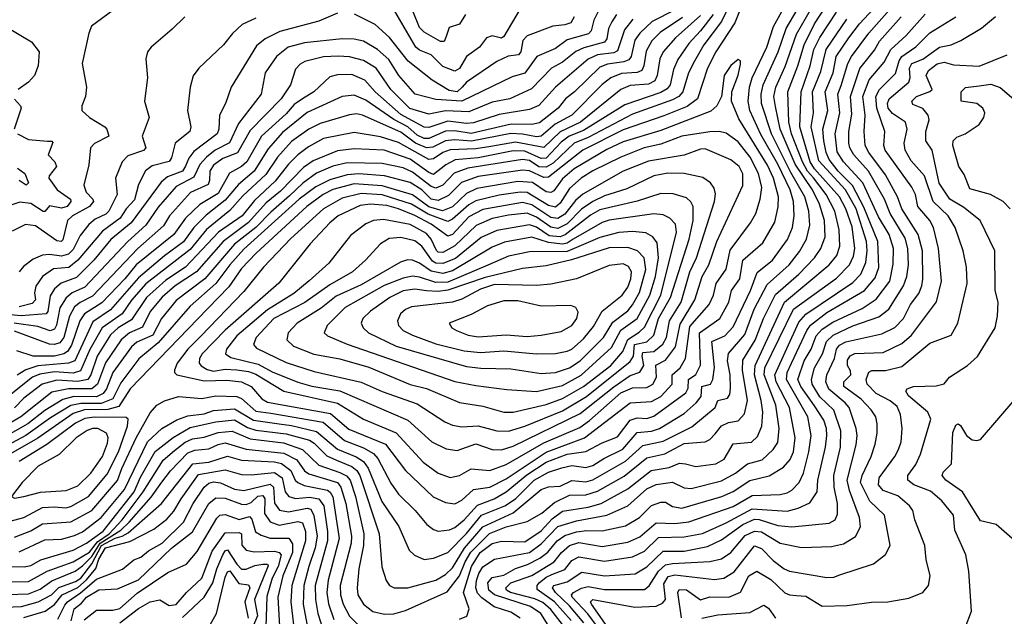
# Model space of a CAD drawing. Extents: x 1443846 to 1577407, y 839182 to 927291.
# Tile 164 of 256: x 1473417 to 1477622, y 893843 to 896393. Entities that reach past the tile are written whole.
import ezdxf

# ---------------------------------------------------------------- set-up
doc = ezdxf.new("R2010")
doc.units = 0

msp = doc.modelspace()

# ---------------------------------------------------------------- linework, layer by layer
at = {"layer": '0CON20XD'}
for points in [[(1476597, 896693), (1476471.1, 896378.9), (1476390.8, 896255), (1476355.2, 896185), (1476311.7, 896055), (1476268.2, 896021.8), (1476168.2, 895981.8), (1475995, 895921.8), (1475821.8, 895835), (1475675, 895720.2), (1475655, 895718.3), (1475595, 895746.5), (1475565, 895750.3), (1475375, 895722.4), (1475303.7, 895696.3), (1475248.8, 895641.2), (1475205, 895619.8), (1475175, 895626.2), (1475135, 895664.9), (1475085, 895696.9), (1474975.1, 895725.1), (1474865, 895733.8), (1474815, 895730.4), (1474741.2, 895708.8), (1474681.7, 895678.3), (1474611.1, 895625), (1474375, 895411.5), (1474314.8, 895345.2), (1474254.9, 895265.1), (1474145, 895168.4), (1474009.1, 895010.9), (1473926.2, 894943.8), (1473849, 894841), (1473815, 894772.2), (1473765, 894751.8), (1473677.8, 894752.2), (1473635, 894743.3), (1473549, 894691), (1473442.8, 894615), (1473345, 894562.3)], [(1475772.9, 893825), (1475701.1, 893905), (1475627.7, 893957.7), (1475627.5, 893975), (1475635.4, 893985), (1475665, 894010), (1475689.2, 894020.8), (1475745, 894042.8), (1475775, 894080.7), (1475805, 894096.7), (1475915, 894078.1), (1476035, 894096.6), (1476085, 894120.4), (1476145, 894178.8), (1476255, 894182), (1476332.8, 894197.2), (1476435, 894242.2), (1476545, 894302.2), (1476695, 894291.9), (1476742.2, 894305), (1476791.7, 894328.3), (1476823, 894375), (1476826.5, 894425), (1476858.4, 894565), (1476863.9, 894615), (1476863.6, 894645), (1476851.4, 894681.4), (1476812.4, 894742.4), (1476753.4, 894825), (1476741.2, 894855), (1476767.9, 894935), (1476797.1, 894985), (1476818.9, 895041.1), (1476845, 895069.7), (1476889.5, 895100.5), (1477015, 895158.4), (1477075, 895198.7), (1477133, 895275), (1477148.1, 895348.1), (1477149.4, 895415), (1477130.3, 895475), (1477085, 895550.5), (1477018.3, 895695), (1476935, 895784.8), (1476907.9, 895827.9), (1476899.6, 895905), (1476919.9, 895995), (1476911.4, 896075), (1476925, 896111.9), (1476953.6, 896205), (1476969.8, 896235), (1477043.7, 896335), (1477298.9, 896625)], [(1476471.7, 896505), (1476414.9, 896385.1), (1476339.7, 896285), (1476299.3, 896215), (1476274.1, 896165), (1476249.5, 896085), (1476232, 896065), (1476205, 896049.9), (1476035, 895989.2), (1475845, 895889.8), (1475785, 895864.4), (1475695, 895779.5), (1475665, 895762.4), (1475635, 895764.6), (1475595, 895791.3), (1475564.7, 895795.3), (1475331.7, 895758.3), (1475272.8, 895737.2), (1475224.3, 895685.7), (1475195, 895673.4), (1475175, 895680), (1475095, 895741.8), (1475055, 895759.5), (1474965, 895777.8), (1474815, 895781), (1474755, 895766.3), (1474685, 895736.6), (1474625.9, 895694.1), (1474569.5, 895640.5), (1474489.2, 895570.8), (1474425, 895504.9), (1474335, 895433.4), (1474208, 895285), (1474085, 895192.3), (1474023.4, 895115), (1473985, 895044.6), (1473917.4, 895015), (1473894.8, 894995), (1473815.3, 894884.7), (1473788.4, 894815), (1473774.1, 894795), (1473745, 894780.7), (1473647.9, 894782.1), (1473600.9, 894769.1), (1473525, 894722.1), (1473452.2, 894665), (1473346.2, 894606.2)], [(1475555, 896439.6), (1475485, 896320.4), (1475475, 896314.3), (1475435, 896324.1), (1475411.1, 896315), (1475381.5, 896275), (1475325, 896236.1), (1475295, 896184.8), (1475275, 896173.5), (1475225, 896193), (1475175, 896243.1), (1475125, 896262), (1475108.8, 896275), (1474979.6, 896499.6)], [(1475075, 893963.8), (1475195, 893997.7), (1475235, 894020.8), (1475265, 894050), (1475316.5, 894133.5), (1475395, 894225.1), (1475524.1, 894285), (1475645, 894384.1), (1475675, 894396.3), (1475725, 894398.8), (1475775, 894423.7), (1475835, 894417.6), (1475865, 894426), (1476005, 894505.7), (1476077.9, 894572.1), (1476165, 894591.7), (1476287.2, 894652.8), (1476387.2, 894735), (1476398.9, 894765), (1476440.4, 894775), (1476449.6, 894790.4), (1476452.9, 894817.1), (1476451.8, 894875), (1476440.5, 894935), (1476444.4, 894965.6), (1476513.5, 895046.5), (1476554.6, 895155), (1476609.1, 895260.9), (1476704, 895345), (1476748.1, 895401.9), (1476778, 895455), (1476791.6, 895515), (1476787.6, 895575), (1476770.5, 895635), (1476710.2, 895740.2), (1476627.5, 895905), (1476584.9, 896035), (1476584.1, 896075), (1476592.6, 896115), (1476655.9, 896255), (1476691.3, 896355), (1476785, 896515.7)], [(1475744.9, 893795), (1475685, 893871.9), (1475651.6, 893901.6), (1475617.5, 893917.5), (1475513.7, 893945), (1475496.8, 893955), (1475493.7, 893965), (1475515, 893985.1), (1475605, 894017), (1475699.5, 894075), (1475731.3, 894115), (1475764.8, 894145), (1475805, 894157.7), (1475905, 894141.3), (1476015, 894160), (1476065, 894182.8), (1476135, 894242.4), (1476215, 894239.4), (1476275, 894246.2), (1476465, 894311.7), (1476545, 894359), (1476665, 894363.1), (1476695, 894369.8), (1476715, 894381.8), (1476745.7, 894415), (1476764.9, 894455.1), (1476788, 894545), (1476796.8, 894615), (1476782.8, 894695), (1476692, 894855), (1476694.6, 894885), (1476713.6, 894925), (1476778.9, 895065), (1476795, 895087.2), (1476865, 895141.4), (1477025.3, 895234.7), (1477070.9, 895289.1), (1477086.5, 895333.5), (1477082.7, 895445), (1477022, 895592), (1476974.2, 895684.2), (1476912.7, 895745), (1476874.4, 895795), (1476860.9, 895825), (1476851.8, 895875), (1476847.4, 895925), (1476869.1, 896005), (1476857.6, 896085), (1476891.6, 896165), (1476904.5, 896235), (1476958.6, 896315), (1477003.3, 896375), (1477141.8, 896525)], [(1474975, 893851.7), (1475015, 893853.8), (1475065, 893867.3), (1475243.1, 893946.9), (1475294.8, 894015.2), (1475319, 894075), (1475343.6, 894116.4), (1475423.3, 894196.7), (1475495, 894225.1), (1475585, 894248.4), (1475646.5, 894283.5), (1475700.6, 894329.4), (1475765, 894360.3), (1475835, 894362.3), (1475885, 894377.1), (1475999, 894441), (1476095, 894520), (1476172.9, 894537.1), (1476255, 894581.2), (1476345, 894588.1), (1476365, 894598), (1476387.4, 894622.6), (1476415, 894656.6), (1476445, 894670.9), (1476485, 894678.1), (1476512.6, 894707.4), (1476526.1, 894765), (1476504.6, 894895), (1476505, 894936.9), (1476557.7, 895022.3), (1476594, 895115), (1476645, 895217.6), (1476745.1, 895304.9), (1476812.2, 895375), (1476838.5, 895415), (1476857.1, 895465), (1476855.1, 895535), (1476832.4, 895605), (1476803.3, 895665), (1476728.8, 895775), (1476664.9, 895925), (1476645, 896021.5), (1476638.6, 896065), (1476646.2, 896105), (1476686.6, 896193.4), (1476735, 896330.3), (1476820, 896480)], [(1475321.2, 896415), (1475295, 896373.3), (1475251.1, 896358.9), (1475238.9, 896321.1), (1475230.2, 896299.8), (1475215, 896299.1), (1475145, 896339.8), (1475125, 896360), (1475071.1, 896495)], [(1474775, 896421.2), (1474695, 896387.2), (1474528, 896342), (1474465, 896310.5), (1474429.1, 896280.9), (1474320, 896105), (1474296.7, 896035), (1474270, 895985), (1474267.1, 895925), (1474260.2, 895905), (1474160.5, 895829.5), (1474139.3, 895800.7), (1474125, 895766.5), (1474112.5, 895745), (1474048.9, 895721.1), (1474021.6, 895698.4), (1473892.7, 895525), (1473807, 895453), (1473733.8, 895365), (1473659.2, 895290.8), (1473593.7, 895266.3), (1473565, 895242.5), (1473546.9, 895213.1), (1473537.3, 895145), (1473530.8, 895135), (1473423.6, 895126.4), (1473315, 895137.6)], [(1473815, 896432.5), (1473724.2, 896365), (1473711.9, 896335), (1473684.5, 896205), (1473702.5, 896105), (1473697.5, 896065), (1473682.5, 896025), (1473682.9, 896005), (1473715.6, 895975), (1473780.6, 895935), (1473789.4, 895925), (1473798.1, 895895), (1473736.9, 895863.1), (1473719.5, 895845), (1473712.8, 895772.8), (1473690.3, 895685), (1473700.3, 895655), (1473730, 895625), (1473731.8, 895615), (1473714.7, 895595), (1473643.1, 895555), (1473620.8, 895535), (1473601.7, 895451.7), (1473594.8, 895445.2), (1473575, 895447.5), (1473485, 895512.3), (1473442.3, 895517.7), (1473385, 895488.2)], [(1475899, 896451), (1475869, 896391), (1475857.5, 896345), (1475846.9, 896333.1), (1475755, 896307), (1475705, 896269.6), (1475625.4, 896235), (1475575.1, 896164.9), (1475520.9, 896149.1), (1475305, 896044.9), (1475195, 896051.4), (1475105.5, 896075), (1475037, 896155), (1474993.2, 896223.2), (1474945.8, 896265.8), (1474885, 896300.6), (1474845, 896309.6), (1474795, 896310.6), (1474633.5, 896293.5), (1474564.3, 896275.7), (1474513.4, 896235), (1474465.8, 896165), (1474449.1, 896075), (1474351.4, 895948.6), (1474313.8, 895866.2), (1474251.9, 895835), (1474215, 895804.5), (1474186.2, 895773.8), (1474160.8, 895719.2), (1474085, 895679.2), (1474008, 895592), (1473955.1, 895514.9), (1473879.6, 895445), (1473695, 895250), (1473641.4, 895225), (1473615, 895204.4), (1473588.9, 895161.1), (1473573.6, 895086.4), (1473565, 895070.5), (1473547.4, 895062.6), (1473495, 895081.6), (1473393.9, 895096.1)], [(1476216.6, 896435), (1476118.2, 896385), (1476065, 896335.7), (1476043.9, 896305), (1476028, 896235), (1476019.3, 896220.7), (1475997.9, 896212.1), (1475926.9, 896203.1), (1475895, 896190.4), (1475787.1, 896085), (1475748.8, 896055), (1475716.2, 896015), (1475637.4, 895952.6), (1475605, 895945.2), (1475516.6, 895946.6), (1475345, 895907), (1475275, 895917.1), (1475235, 895915.9), (1475165, 895884.9), (1475145, 895884.7), (1475115, 895898.8), (1475074.5, 895934.5), (1475015.7, 895965.7), (1474895, 896048.8), (1474845, 896069.6), (1474795, 896065.2), (1474645, 895996.7), (1474538.8, 895911.2), (1474478.8, 895841.2), (1474418.3, 895745), (1474351.7, 895688.3), (1474295, 895622), (1474212.8, 895557.2), (1474161, 895505), (1474116.2, 895443.8), (1474035, 895383.9), (1473925, 895289.6), (1473805, 895152.2), (1473728.8, 895101.2), (1473652, 894935), (1473625, 894924.2), (1473495, 894912.9), (1473443.8, 894896.2), (1473406, 894874)], [(1473415, 894117.8), (1473525, 894169.6), (1473595, 894173), (1473651.8, 894188.2), (1473685, 894204.1), (1473765.1, 894264.9), (1473864.9, 894385), (1473962.3, 894587.7), (1474024.6, 894645.4), (1474087.7, 894682.3), (1474135, 894699.6), (1474205, 894707.6), (1474245, 894723), (1474335, 894729.7), (1474415, 894680.4), (1474524.9, 894665.1), (1474578.5, 894658.5), (1474685, 894631.9), (1474775, 894557.2), (1474854.6, 894524.6), (1474885, 894504.2), (1474905.3, 894475.3), (1474963.6, 894333.6), (1475036.1, 894226.1), (1475081.1, 894125), (1475103.3, 894103.3), (1475145, 894086), (1475185, 894091.1), (1475245, 894114.8), (1475325, 894196), (1475389.4, 894275), (1475489.8, 894315), (1475535, 894344.6), (1475615, 894424.3), (1475675, 894459.1), (1475732.1, 894477.9), (1475775, 894486.6), (1475835, 894478.8), (1475865, 894487.2), (1475912.3, 894517.7), (1475993.4, 894556.6), (1476055, 894628.5), (1476115, 894634.4), (1476149.4, 894645), (1476255, 894709.6), (1476306.4, 894755), (1476327.4, 894782.6), (1476329.8, 894825), (1476367.2, 894835), (1476378.1, 894855), (1476384, 894906), (1476373.3, 895016.7), (1476428.6, 895041.4), (1476465, 895080.3), (1476538.8, 895235), (1476567.2, 895312.8), (1476632.4, 895365), (1476696.7, 895453.3), (1476717.8, 895505), (1476724.5, 895555), (1476722.1, 895615), (1476707.6, 895665), (1476655, 895775.2), (1476581.8, 895901.8), (1476534.9, 896004.9), (1476529.1, 896045), (1476534, 896105), (1476545.2, 896145), (1476607.5, 896275), (1476636.2, 896363.8), (1476671.7, 896428.3)], [(1475785.7, 896405), (1475770.3, 896379.7), (1475745, 896370.2), (1475694, 896365), (1475585, 896323.6), (1475565.9, 896304.1), (1475557.2, 896255), (1475547.3, 896242.7), (1475503.2, 896236.8), (1475455, 896214.8), (1475325, 896125.2), (1475307.2, 896105), (1475285, 896084.4), (1475250.8, 896090.8), (1475178.9, 896135), (1475076.1, 896216.1), (1474996.2, 896316.2), (1474935, 896372.9), (1474846.8, 896416.8)], [(1475295, 893830.8), (1475326.2, 893843.8), (1475336.2, 893875), (1475312.8, 893945), (1475346.2, 894055), (1475384.1, 894115), (1475435, 894153.2), (1475475, 894164.4), (1475575, 894161.2), (1475645, 894208.1), (1475691.2, 894258.8), (1475735, 894292.7), (1475845, 894309.3), (1475900, 894325), (1476015, 894386.8), (1476114.5, 894465.5), (1476191.5, 894478.5), (1476235, 894497.7), (1476261.1, 894495), (1476305, 894483.2), (1476390.6, 894495), (1476425.3, 894515), (1476465, 894579.3), (1476542.5, 894587.5), (1476568.4, 894611.6), (1476586.1, 894655), (1476591.7, 894715), (1476584.6, 894765), (1476554.9, 894875), (1476557.7, 894915), (1476683.7, 895185), (1476874.3, 895345), (1476906.4, 895385), (1476920.4, 895425), (1476917.5, 895495), (1476897.9, 895575), (1476861.2, 895645), (1476807, 895717), (1476782.5, 895745), (1476760.4, 895785), (1476713.6, 895905), (1476702.4, 895955), (1476698.4, 896085), (1476740.8, 896195), (1476767.7, 896285), (1476811.8, 896375), (1476857, 896445)], [(1475554.6, 893835), (1475515, 893860.6), (1475443.8, 893883.8), (1475390.9, 893920.9), (1475372.1, 893942.1), (1475365.6, 893965), (1475368.6, 893995), (1475377.4, 894025), (1475395, 894053.5), (1475445, 894087), (1475595, 894115.6), (1475645, 894152.3), (1475715, 894227.2), (1475795, 894250.8), (1475925.4, 894274.6), (1476015.1, 894314.9), (1476095, 894387.1), (1476135, 894405.5), (1476205, 894416.5), (1476255, 894391.4), (1476285, 894388.4), (1476415, 894422.2), (1476474.1, 894455), (1476525, 894494.4), (1476588.3, 894511.7), (1476634.7, 894555), (1476655.2, 894585), (1476661, 894645), (1476646, 894745), (1476596.4, 894875), (1476599.5, 894905), (1476722.5, 895155), (1476905, 895287.5), (1476961, 895345), (1476977.8, 895382.2), (1476984.6, 895415), (1476971.9, 895508.1), (1476945.9, 895585), (1476918, 895635), (1476812.4, 895755), (1476793.3, 895785), (1476749.7, 895935), (1476754.4, 896085), (1476793.3, 896195), (1476808.9, 896265), (1476835, 896316.7), (1476906.2, 896425)], [(1475992, 893655), (1475843.3, 893853.3), (1475777.3, 893925), (1475774.4, 893935), (1475781.9, 893945), (1475816.9, 893963.1), (1475845, 893969.4), (1475915, 893956.9), (1476085, 893957), (1476105, 893973.3), (1476144.8, 894035), (1476175, 894062.2), (1476205, 894068.6), (1476365, 894076.2), (1476415, 894087.7), (1476455, 894114.8), (1476515, 894187.4), (1476555, 894206.8), (1476585, 894203.7), (1476665, 894155.7), (1476756.6, 894136.6), (1476885, 894140.5), (1476935, 894151.8), (1476986.8, 894183.2), (1477007.5, 894225), (1477003.9, 894265), (1476961, 894381), (1476951, 894425), (1476990, 894575), (1476994, 894615), (1476990, 894645), (1476959.3, 894735), (1476943.4, 894755), (1476873.1, 894813.1), (1476859.6, 894845), (1476864.8, 894875), (1476897.6, 894945), (1476906, 894985), (1476918.3, 895001.7), (1476945, 895016), (1477099.8, 895050.2), (1477155, 895076.8), (1477191.4, 895115), (1477221.6, 895175), (1477257.7, 895222.3), (1477270.6, 895255), (1477274, 895284), (1477272.7, 895405), (1477254.1, 895475), (1477185.2, 895585), (1477165.8, 895635.8), (1477115, 895729.5), (1477044.1, 895825), (1477028.8, 895855), (1477024.1, 895915), (1477028.8, 895985), (1477018.2, 896065), (1477045, 896135.3), (1477109.4, 896210.6), (1477137.4, 896265), (1477203, 896325), (1477285, 896416.2)], [(1476378.4, 896415), (1476324.6, 896345.4), (1476275, 896290.5), (1476227.5, 896222.5), (1476209.5, 896180.5), (1476195.8, 896115), (1476182.8, 896097.2), (1476155, 896081.4), (1476001.1, 896028.9), (1475825, 895918.8), (1475764.1, 895895), (1475730.2, 895869.8), (1475665, 895801.1), (1475645, 895800.1), (1475575, 895830.5), (1475525, 895831.8), (1475375, 895802.2), (1475276.5, 895793.5), (1475237.2, 895772.8), (1475185, 895731.2), (1475165, 895739.1), (1475085, 895796.6), (1474974, 895835), (1474845, 895840.8), (1474775, 895832.8), (1474670.8, 895789.2), (1474628.8, 895761.2), (1474530.4, 895659.6), (1474470.4, 895609.6), (1474395, 895525.6), (1474285.5, 895445), (1474171.7, 895315), (1474080.6, 895255), (1474025, 895206.6), (1473974.5, 895145), (1473941.4, 895078.6), (1473885.7, 895054.3), (1473850.4, 895025), (1473783.9, 894926.1), (1473749.3, 894835), (1473724.9, 894814.9), (1473625, 894814.9), (1473555, 894801.3), (1473421.3, 894695), (1473303.8, 894626.2)], [(1476247.3, 896402.7), (1476152.3, 896337.7), (1476117.6, 896302.4), (1476092.1, 896257.9), (1476083.5, 896195), (1476074.9, 896175.1), (1476055, 896167.8), (1475987.4, 896162.6), (1475942.4, 896145), (1475904.7, 896115.3), (1475774.7, 895985.3), (1475703.5, 895946.5), (1475645, 895894.4), (1475625, 895891.9), (1475563.9, 895903.9), (1475515, 895905.9), (1475347, 895873), (1475275, 895879), (1475235, 895875.5), (1475181.4, 895848.6), (1475155, 895844.4), (1475106.9, 895865), (1475045, 895911.5), (1474881.1, 895985), (1474855, 895989.8), (1474825, 895986.2), (1474701, 895949), (1474651.4, 895925), (1474577.3, 895872.7), (1474518.3, 895805), (1474468.2, 895731.8), (1474370.4, 895639.6), (1474315, 895577.7), (1474215, 895496.1), (1474145, 895411.1), (1473956, 895264), (1473895, 895193.8), (1473854.1, 895135), (1473769.7, 895075), (1473716.5, 894983.5), (1473677.4, 894892.6), (1473645, 894881.4), (1473565, 894887.6), (1473502.8, 894877.2), (1473472.2, 894865), (1473345, 894763.3)], [(1475966.1, 896415), (1475945.6, 896384.4), (1475932.5, 896355), (1475925, 896311.5), (1475915, 896297.3), (1475827.1, 896272.9), (1475792.6, 896257.4), (1475735, 896210.6), (1475688.2, 896185), (1475603.3, 896096.7), (1475510.5, 896055), (1475435, 896041), (1475335, 895998.5), (1475235, 896003.8), (1475165, 895989.4), (1475083.3, 896013.3), (1475002.4, 896095), (1474939.3, 896185), (1474885, 896218.3), (1474825, 896234.4), (1474776.6, 896236.6), (1474715, 896234), (1474635, 896214.2), (1474615, 896203.2), (1474595, 896181.1), (1474573.2, 896115), (1474533.9, 896055), (1474401.2, 895918.8), (1474346.6, 895823.4), (1474285, 895798.9), (1474245, 895770.8), (1474229, 895745), (1474228.2, 895705), (1474221.7, 895688.3), (1474146.5, 895653.5), (1474056.2, 895553.8), (1474031.4, 895511.4), (1473921.4, 895415), (1473728.3, 895211.7), (1473675, 895184.3), (1473651.6, 895165), (1473629.5, 895125), (1473606.1, 895035), (1473588, 895012), (1473565, 895003.8), (1473545, 895006.2), (1473395, 895061.8)], [(1476325, 896411.2), (1476218.4, 896315), (1476164.8, 896255), (1476151.4, 896225), (1476139.8, 896155), (1476129.1, 896130.9), (1476102.3, 896117.7), (1476025, 896111.6), (1475985, 896094.8), (1475812, 895955), (1475726, 895914), (1475655, 895846.9), (1475535, 895869), (1475429.7, 895850.3), (1475365, 895840.2), (1475255, 895836.4), (1475225, 895824.9), (1475185, 895798.4), (1475165, 895794.6), (1475035, 895868.3), (1474957.5, 895892.5), (1474845, 895910.7), (1474715, 895884.4), (1474650.6, 895849.4), (1474605.3, 895814.7), (1474564.9, 895775.1), (1474507.5, 895702.5), (1474420, 895620), (1474366.6, 895555), (1474265.7, 895484.3), (1474125.4, 895334.6), (1474041, 895279), (1473959, 895205), (1473895, 895109.7), (1473838.3, 895075), (1473804.9, 895045.1), (1473747.3, 894955), (1473721.4, 894875), (1473708.3, 894855), (1473665, 894846.4), (1473575, 894852.3), (1473513.2, 894835), (1473435.3, 894774.7), (1473395, 894734.2)], [(1476036.5, 896395), (1476000.4, 896349.6), (1475970.8, 896259.2), (1475955, 896251.2), (1475885, 896242.3), (1475845, 896224.1), (1475705.1, 896104.9), (1475634.1, 896025.9), (1475595, 896009.5), (1475465, 895987.4), (1475355, 895951.9), (1475325, 895948.7), (1475245, 895959.6), (1475165, 895932.1), (1475145, 895934.1), (1475045, 895988.1), (1474935.2, 896085), (1474891.6, 896135), (1474835, 896158.5), (1474775, 896157.6), (1474741.7, 896148.3), (1474673.3, 896085), (1474624.6, 896054.6), (1474589.9, 896030.1), (1474555, 895990), (1474450.3, 895895), (1474386.5, 895785), (1474365, 895765.5), (1474313.3, 895736.7), (1474265, 895650.3), (1474186.5, 895603.5), (1474125.5, 895544.5), (1474075.1, 895474.9), (1473915.2, 895344.8), (1473866.6, 895285), (1473767.3, 895182.7), (1473694, 895136), (1473674.1, 895105), (1473637.7, 895002.3), (1473621.7, 894975), (1473605, 894964.4), (1473565.7, 894955), (1473475, 894954.6), (1473405, 894977.3)], [(1474122.9, 896405), (1474068.3, 896351.7), (1473978, 896275), (1473962.5, 896255), (1473955.8, 896225), (1473962.7, 896145), (1473950, 896045), (1473970, 895975), (1473940.3, 895895), (1473956.2, 895845), (1473946.2, 895833.8), (1473879.5, 895810.5), (1473855.3, 895785), (1473826.7, 895715), (1473832.9, 895645), (1473798.3, 895575), (1473785, 895561.2), (1473739.5, 895540.5), (1473712.3, 895517.7), (1473675, 895469.7), (1473645, 895410.7), (1473625, 895390.2), (1473595, 895382.1), (1473545, 895389.7), (1473514, 895386), (1473475, 895368.8), (1473432.6, 895337.4), (1473414.1, 895315)], [(1474425, 896400), (1474367.8, 896372.2), (1474326.4, 896333.6), (1474287.8, 896285), (1474181.5, 896185), (1474157.7, 896152.3), (1474144.6, 896105), (1474133.2, 896005), (1474148.2, 895935), (1474143.8, 895915), (1474080.6, 895865), (1474065, 895801.9), (1474055, 895787.1), (1473982.5, 895767.5), (1473955, 895746.9), (1473925, 895687.8), (1473906.8, 895623.2), (1473871.2, 895585), (1473846.2, 895545), (1473770.9, 895489.1), (1473665.7, 895365), (1473626.6, 895333.4), (1473561.4, 895328.6), (1473514.9, 895295.1), (1473485.5, 895254.5), (1473480.5, 895225), (1473484.4, 895195), (1473470.6, 895179.4), (1473415, 895166)], [(1475706, 893755), (1475642.6, 893855), (1475598.1, 893885), (1475444.5, 893934.5), (1475421.2, 893955), (1475416.8, 893985), (1475435, 894009), (1475485, 894017.8), (1475535, 894046.6), (1475586.4, 894063.6), (1475638.2, 894091.8), (1475673.1, 894116.9), (1475713.2, 894165), (1475745, 894188.4), (1475795, 894204.2), (1475840, 894210), (1475905, 894208.2), (1476005, 894228.8), (1476064.9, 894265.1), (1476115, 894316.2), (1476155, 894330.9), (1476175, 894330.8), (1476205, 894311.4), (1476245, 894305.2), (1476415.6, 894354.4), (1476464.5, 894375.5), (1476535, 894423.8), (1476617.6, 894442.4), (1476679.3, 894480.7), (1476707.2, 894512.8), (1476721.7, 894545), (1476729.2, 894605), (1476704.9, 894735), (1476648.1, 894845), (1476642, 894875), (1476745, 895100), (1476775, 895134.5), (1476975, 895269.4), (1477009.3, 895305), (1477031, 895355), (1477036.4, 895405), (1477033.3, 895445), (1476989.7, 895585), (1476944.2, 895665), (1476829.8, 895789.8), (1476797.2, 895935), (1476807.7, 895995), (1476803.4, 896085), (1476838.1, 896171.9), (1476861.1, 896265), (1476949.7, 896395)], [(1475826.5, 893815), (1475765, 893887.3), (1475705.1, 893945), (1475693, 893965), (1475698.2, 893975), (1475755, 893989.7), (1475818.6, 894031.4), (1475915, 894014.9), (1476045.4, 894024.6), (1476095, 894054.4), (1476165, 894121.6), (1476255, 894120.7), (1476355, 894140.3), (1476415, 894169.1), (1476505, 894234.9), (1476555, 894257.5), (1476575, 894256.7), (1476655, 894230.5), (1476715, 894224.4), (1476875, 894240.6), (1476900, 894255), (1476910.5, 894279.5), (1476909.5, 894325), (1476895.6, 894394.4), (1476893.6, 894445), (1476922.3, 894565), (1476923.6, 894635), (1476893.9, 894723.9), (1476835, 894781.2), (1476801.8, 894835), (1476798.9, 894855), (1476812.3, 894905), (1476845.5, 894964.5), (1476863, 895017), (1476891, 895045), (1476975, 895084.5), (1477086.7, 895123.3), (1477129, 895155), (1477192.4, 895255), (1477206.1, 895295), (1477212.7, 895345), (1477210.9, 895415), (1477198.7, 895458.7), (1477134.5, 895564.5), (1477110.9, 895625), (1477042, 895745), (1476980, 895815), (1476962.2, 895845), (1476958, 895865), (1476957.8, 895915), (1476971.1, 895988.9), (1476965.9, 896065), (1477005.6, 896184.4), (1477067.4, 896262.6), (1477089.5, 896300.5), (1477182, 896405)], [(1475955.6, 893755.6), (1475859.5, 893895), (1475855.3, 893905), (1475865, 893914.7), (1476045, 893882), (1476135, 893885.6), (1476161.9, 893898.1), (1476175.8, 893914.2), (1476168.6, 893981.4), (1476187.1, 894012.9), (1476215, 894019.3), (1476385, 894000.4), (1476425, 894005.2), (1476467.9, 894032.1), (1476555, 894143.4), (1476585, 894132.8), (1476635, 894081.1), (1476682.3, 894045), (1476705, 894035.3), (1476865, 894007.8), (1476895, 894009.3), (1476920.6, 894019.4), (1477063.6, 894066.4), (1477115, 894106.9), (1477135.4, 894145), (1477110.7, 894275), (1477047.7, 894335), (1477008.3, 894415), (1477015.2, 894445), (1477053.5, 894525), (1477071.1, 894578.9), (1477079.7, 894625), (1477079.2, 894665), (1477073.4, 894695), (1477054, 894725), (1477011.3, 894771.3), (1476937.5, 894825), (1476936.7, 894845), (1476966.4, 894875), (1476965, 894891.9), (1476952.3, 894915), (1476953.2, 894936.8), (1476964.4, 894955.6), (1476984.2, 894965.8), (1477105, 894969.8), (1477185, 895008.1), (1477226, 895044), (1477333.5, 895186.5), (1477354.3, 895275), (1477341.7, 895415), (1477320.6, 895505), (1477304.8, 895535), (1477253, 895595), (1477242.5, 895645), (1477227.6, 895677.6), (1477113, 895835), (1477107.9, 895855), (1477112.7, 895915), (1477078.5, 896015), (1477073.7, 896065), (1477089, 896095), (1477157.3, 896162.7), (1477173.1, 896216.9), (1477184.5, 896235.5), (1477245, 896276.8), (1477305, 896337.1), (1477414.9, 896405.1)], [(1476243.5, 893836.5), (1476227.9, 893945), (1476233, 893957), (1476265, 893955.2), (1476325, 893913.5), (1476365, 893925.2), (1476445.4, 893924.6), (1476495, 893946.1), (1476530.7, 894015), (1476565, 894035.4), (1476625, 894000.2), (1476685, 893943.6), (1476705, 893934.2), (1476735, 893931), (1476775, 893929.4), (1476845, 893885.3), (1476951.3, 893888.7), (1477055, 893902.5), (1477125, 893904.5), (1477215, 893920.4), (1477274.2, 893945), (1477298.5, 893975), (1477306.2, 894015), (1477288.8, 894085), (1477282.9, 894145), (1477240.9, 894255), (1477231.8, 894295), (1477217.3, 894315), (1477167.8, 894357.8), (1477105, 894381), (1477085.2, 894405), (1477088.6, 894435), (1477155.2, 894525), (1477170.5, 894555), (1477181.2, 894588.8), (1477185.7, 894645), (1477179, 894705), (1477165, 894738.9), (1477135, 894763.8), (1477075, 894794.5), (1477036.7, 894835), (1477033.1, 894855), (1477044.3, 894885.7), (1477057.3, 894892.7), (1477115, 894893.3), (1477185, 894909.7), (1477305, 895010), (1477395.2, 895044.8), (1477424.1, 895095.9), (1477463.5, 895265), (1477461.2, 895335), (1477446.8, 895405), (1477411.9, 895505), (1477382.6, 895555), (1477318.4, 895615), (1477281.7, 895725), (1477225, 895789.4), (1477199.5, 895835), (1477194.3, 895865), (1477206.9, 895925), (1477200.3, 895955), (1477145, 895992.4), (1477126.6, 896015), (1477123.3, 896035), (1477130, 896055), (1477214, 896126), (1477220.7, 896145), (1477217.6, 896185), (1477228.1, 896205), (1477275, 896224.2), (1477345, 896275.9), (1477395.8, 896285), (1477436.8, 896303.2), (1477525, 896356.4), (1477585, 896406.9)], [(1473355, 896365.8), (1473467.6, 896297.6), (1473500.6, 896255), (1473495.5, 896195), (1473480.6, 896155), (1473455, 896125.6), (1473410.8, 896095)], [(1473395, 894180.2), (1473465, 894207.7), (1473515, 894238.4), (1473635, 894246.1), (1473725, 894294.8), (1473835, 894423), (1473853.3, 894475), (1473915, 894605.3), (1473975, 894712.8), (1474002.7, 894745), (1474035, 894764.1), (1474095, 894782.4), (1474195, 894773.5), (1474255, 894784.5), (1474345, 894782.3), (1474365, 894774.1), (1474425, 894719.5), (1474489.7, 894710.3), (1474712.8, 894672.8), (1474804.8, 894594.8), (1474885, 894562.4), (1474927.9, 894537.9), (1474947.2, 894517.2), (1475001.7, 894411.7), (1475035.2, 894365.2), (1475106, 894295), (1475155.4, 894235), (1475185, 894213.1), (1475205, 894206.7), (1475252.7, 894212.7), (1475275, 894222), (1475315, 894254.4), (1475371.7, 894318.3), (1475442.9, 894345), (1475494.8, 894375), (1475583.3, 894446.7), (1475665, 894501.1), (1475755, 894535.3), (1475835, 894547.7), (1475905, 894584.8), (1475970.8, 894609.2), (1476025, 894680.5), (1476055, 894691), (1476095, 894688.3), (1476125, 894697.7), (1476262.6, 894797.4), (1476272.7, 894817.3), (1476273, 894855), (1476304.3, 894875.7), (1476324.6, 894915.4), (1476321.2, 895055), (1476407, 895115), (1476446, 895185), (1476456.6, 895235), (1476493.5, 895285), (1476505.7, 895365), (1476591, 895439), (1476642.6, 895527.4), (1476656.8, 895593.2), (1476657.7, 895635), (1476636.4, 895715), (1476610.6, 895770.6), (1476488.6, 895968.6), (1476457.8, 896045), (1476458.5, 896085), (1476485, 896155.8), (1476495, 896202.5), (1476495, 896217.5), (1476485, 896222), (1476455, 896196.7), (1476425.5, 896155), (1476414.5, 896065), (1476394.7, 896025), (1476368.5, 896001.5), (1476155, 895918.5), (1475995, 895870.1), (1475925, 895838.1), (1475785.9, 895755), (1475735, 895713.1), (1475698, 895662), (1475685.9, 895654.1), (1475665, 895657.3), (1475606.6, 895696.6), (1475545, 895701.5), (1475369.4, 895670.6), (1475325, 895650.3), (1475265, 895592.9), (1475223.5, 895576.5), (1475165, 895592.3), (1475095, 895643.8), (1474965, 895682.7), (1474845, 895691.2), (1474755, 895666.5), (1474713.1, 895645), (1474643.3, 895595), (1474427.4, 895395), (1474365, 895329.1), (1474309.6, 895250.4), (1474221.2, 895158.8), (1473889.3, 894815), (1473840.2, 894739.8), (1473793.6, 894726.4), (1473693.5, 894725), (1473645, 894709.3), (1473495, 894603.8), (1473358.1, 894525)], [(1477455, 893793.8), (1477482.9, 893865), (1477470.4, 894035), (1477458.5, 894105), (1477411.1, 894211.1), (1477405.9, 894275), (1477355, 894336.7), (1477306.9, 894376.9), (1477236.2, 894405), (1477210, 894425), (1477210.9, 894445), (1477245, 894491.5), (1477264.8, 894535.2), (1477308.2, 894685), (1477295.4, 894715), (1477212.7, 894785), (1477201.1, 894805), (1477207.5, 894815), (1477234.4, 894825.6), (1477331.6, 894828.4), (1477365, 894836.7), (1477388, 894865), (1477465.3, 894914.7), (1477507.2, 894952.8), (1477584, 895075), (1477593.8, 895125), (1477596.2, 895185), (1477583.9, 895235), (1477581.3, 895405), (1477519.5, 895535), (1477450.2, 895590.2), (1477390, 895625), (1477344.6, 895694.6), (1477313.9, 895835), (1477287, 895875), (1477287.6, 895915), (1477301.8, 895965), (1477297.9, 895985), (1477275, 896012.7), (1477231, 896031), (1477227.5, 896045), (1477247.9, 896065), (1477304.3, 896085.7), (1477313.8, 896095), (1477288.1, 896155), (1477298.7, 896175), (1477335, 896204.5), (1477365, 896211.1), (1477405, 896199.4), (1477515, 896193.5), (1477635, 896242.5)], [(1477647.5, 895585), (1477617.1, 895615), (1477563.1, 895645), (1477475, 895669.7), (1477450.6, 895730.6), (1477428.5, 895765), (1477402.5, 895855), (1477404.5, 895875), (1477419.6, 895890.4), (1477455, 895904.6), (1477515, 895944.3), (1477535.3, 895974.7), (1477538.7, 895995), (1477530.4, 896015), (1477505, 896034.7), (1477437.5, 896045), (1477438.8, 896085), (1477456.7, 896103.3), (1477515, 896110), (1477565, 896116.7), (1477605, 896103.2), (1477663.4, 896053.4)], [(1473395, 896053.3), (1473420.8, 896025), (1473423.1, 896015), (1473393.1, 895925)], [(1475275, 894322.9), (1475305, 894339.5), (1475355, 894385.2), (1475425, 894394.5), (1475495, 894430.4), (1475665, 894544.7), (1475828.8, 894605), (1476025, 894755.6), (1476115, 894760.8), (1476155, 894782), (1476203.5, 894835), (1476203.5, 894875), (1476237.5, 894905), (1476260.6, 894945), (1476278.8, 895081.2), (1476361.6, 895175), (1476380.5, 895215), (1476391.6, 895265), (1476435, 895326.7), (1476452, 895408), (1476538.8, 895525), (1476560.5, 895565), (1476580.2, 895625), (1476587.2, 895675), (1476573, 895735), (1476536.7, 895805), (1476485, 895871.1), (1476435, 895908.4), (1476405, 895915.2), (1476365, 895913.4), (1476245.6, 895895), (1476155, 895861.1), (1476084.5, 895845.5), (1475985, 895804.8), (1475865, 895747.1), (1475814.8, 895715), (1475765, 895671.2), (1475725, 895608), (1475705, 895591.8), (1475675, 895598.1), (1475585, 895654.4), (1475555, 895656.1), (1475465, 895643.3), (1475365, 895618.7), (1475335, 895601.8), (1475265, 895540.1), (1475245, 895529.9), (1475161.5, 895561.5), (1475090.7, 895605), (1474965, 895644.5), (1474875, 895650.4), (1474795, 895630.5), (1474714.3, 895585), (1474575, 895456.9), (1474458.1, 895335), (1474375, 895230.5), (1474190.1, 895039.9), (1474135, 894983.9), (1474090, 894925), (1474078.4, 894895), (1474078.8, 894885), (1474088.1, 894875), (1474205, 894849.7), (1474302.3, 894852.3), (1474365, 894844.5), (1474405.3, 894825), (1474451.6, 894771.6), (1474475, 894758.1), (1474745, 894709.3), (1474822.4, 894642.4), (1474978.8, 894578.8), (1475065.4, 894465.4), (1475183.5, 894353.5), (1475235, 894328.7), (1475275, 894322.9)], [(1473407.5, 895905), (1473455, 895881.3), (1473536.1, 895873.9), (1473554.3, 895874.3), (1473558, 895868), (1473539.2, 895815), (1473566.7, 895785), (1473573.6, 895765), (1473542.7, 895725), (1473541.5, 895715), (1473577.7, 895665), (1473634, 895625), (1473636.1, 895615), (1473619.6, 895595), (1473595, 895587.4), (1473545, 895597.2), (1473525, 895572.7), (1473517.6, 895572.4), (1473465, 895607.6), (1473417.2, 895612.8), (1473304.8, 895575.2)], [(1475255, 894435.8), (1475295, 894444.2), (1475345, 894473.2), (1475425, 894466), (1475495, 894491), (1475655, 894584.2), (1475809.7, 894650.3), (1475850.7, 894679.3), (1475985, 894797.7), (1476035, 894819.9), (1476095, 894820.9), (1476120.7, 894835), (1476136.6, 894865), (1476134.1, 894915.9), (1476175, 894936.9), (1476217.6, 894995), (1476238.2, 895091.8), (1476301.3, 895195), (1476332.3, 895295), (1476360, 895345), (1476395.2, 895445), (1476506, 895684), (1476505.7, 895734.3), (1476490, 895765), (1476455, 895794.1), (1476345, 895840.7), (1476325, 895839.3), (1476255, 895813.4), (1476102.4, 895787.6), (1475995, 895745.9), (1475822.4, 895647.6), (1475790.7, 895619.3), (1475745, 895561.1), (1475715, 895543), (1475685, 895547.2), (1475605, 895601.1), (1475565, 895611.3), (1475395, 895580.8), (1475335, 895550.1), (1475266.2, 895475), (1475245, 895467.3), (1475175, 895518.4), (1475105, 895555.9), (1475035.3, 895585), (1474985, 895598.2), (1474915, 895604.5), (1474871, 895599), (1474776.6, 895555), (1474741.1, 895525), (1474657.6, 895435), (1474523.2, 895266.8), (1474294, 895066), (1474196.3, 894965), (1474185.6, 894945), (1474183.7, 894925), (1474192.6, 894912.6), (1474217.9, 894897.9), (1474245, 894891.1), (1474295, 894898.9), (1474345, 894895.7), (1474395, 894888.5), (1474425, 894877.3), (1474545, 894804.3), (1474774.1, 894754.1), (1474885.4, 894685), (1475025, 894626.4), (1475141, 894501), (1475205, 894454.2), (1475255, 894435.8)], [(1473407.8, 895757.8), (1473438.7, 895735), (1473454.4, 895695), (1473445, 895685.6), (1473415.5, 895705)], [(1475285, 894551.4), (1475365, 894579.3), (1475435, 894555.7), (1475475, 894554), (1475525, 894569.8), (1475811, 894709), (1475955, 894824), (1476025, 894872.2), (1476065, 894886.1), (1476082.4, 894915), (1476075.3, 894955), (1476079.2, 894970.8), (1476126, 894974), (1476163.8, 895006.2), (1476179.3, 895035), (1476192.2, 895105), (1476241.8, 895185), (1476278.9, 895315), (1476307.9, 895375), (1476384.8, 895615), (1476388.6, 895648.6), (1476383.3, 895673.3), (1476366.9, 895695), (1476335, 895717.6), (1476255, 895735.2), (1476185, 895736.2), (1476125, 895724.8), (1476009.9, 895670.1), (1475915, 895639.3), (1475865, 895616.4), (1475817.2, 895582.8), (1475755, 895520.2), (1475715, 895500.1), (1475685, 895505.9), (1475625, 895548.4), (1475585, 895565.3), (1475505, 895557.5), (1475435, 895542.5), (1475366.4, 895513.6), (1475275, 895425.8), (1475225, 895398.1), (1475205, 895399.4), (1475196.8, 895406.8), (1475174.6, 895455), (1475155, 895478.9), (1475085, 895517.1), (1474971.3, 895538.7), (1474928, 895535), (1474895, 895520), (1474829.7, 895470.3), (1474737.8, 895352.2), (1474653.7, 895276.3), (1474587.6, 895222.4), (1474475, 895152.3), (1474345, 895041), (1474300, 894985), (1474295.4, 894965), (1474319.3, 894949.3), (1474435, 894921), (1474495, 894887.8), (1474605, 894843.7), (1474665, 894826.9), (1474785, 894806), (1475075, 894681.3), (1475177.8, 894587.8), (1475238.3, 894558.3), (1475285, 894551.4)], [(1475505, 894634.4), (1475575, 894655.8), (1475735, 894720.8), (1475837.9, 894782.1), (1476025, 894931.1), (1476038, 894955), (1476042.9, 895005), (1476095, 895016.5), (1476125.8, 895045), (1476145.4, 895115), (1476196.6, 895205), (1476276.9, 895455), (1476294, 895534), (1476293.8, 895593.8), (1476284.2, 895614.2), (1476265, 895631.8), (1476208.3, 895648.3), (1476155, 895650.6), (1476055, 895616.5), (1475895, 895580.1), (1475855, 895556.6), (1475747.1, 895472.9), (1475725.9, 895464.1), (1475678.7, 895468.7), (1475625, 895506.7), (1475595, 895516.5), (1475455, 895492), (1475388.4, 895461.6), (1475278.4, 895371.6), (1475225, 895350.7), (1475195, 895352.2), (1475180.3, 895360.3), (1475135, 895424.3), (1475105, 895448), (1475045, 895462.3), (1474995, 895457.4), (1474958.5, 895435), (1474894.6, 895365), (1474838, 895315), (1474741.1, 895258.9), (1474635, 895183.4), (1474502.2, 895115), (1474427.5, 895035), (1474415.4, 895005), (1474428.5, 894988.5), (1474555, 894927.8), (1474675, 894889.4), (1474875, 894843), (1474965, 894804.1), (1475115, 894751.5), (1475233.4, 894673.4), (1475265, 894660), (1475305, 894652.4), (1475375, 894656.7), (1475455, 894635.2), (1475505, 894634.4)], [(1475525, 894714.8), (1475665, 894747.5), (1475735, 894773.5), (1475825, 894825.4), (1475941.2, 894915), (1475992.7, 894975), (1476013.9, 895026.1), (1476063.3, 895056.7), (1476085, 895078.7), (1476154.9, 895215.1), (1476222.6, 895485), (1476218.6, 895518.6), (1476194.5, 895544.5), (1476165, 895558.3), (1476125, 895562.4), (1475935, 895536.4), (1475905, 895526.4), (1475780.3, 895455), (1475755, 895438.2), (1475735, 895432.9), (1475675, 895440.8), (1475605, 895462.6), (1475488.1, 895441.9), (1475435, 895420.2), (1475265, 895318.9), (1475225, 895307.7), (1475175, 895317.6), (1475125, 895352.2), (1475095, 895365.2), (1475073.7, 895366.3), (1475043.2, 895356.8), (1474875, 895259.7), (1474768.7, 895211.3), (1474705, 895160.2), (1474602.3, 895095), (1474563.4, 895055), (1474557.7, 895025), (1474586.8, 894996.8), (1474673.6, 894963.6), (1474785, 894942.5), (1474908.2, 894908.2), (1475085, 894832.8), (1475155, 894817), (1475295, 894756.3), (1475395, 894741.1), (1475485, 894715.7), (1475525, 894714.8)], [(1475625, 894803.8), (1475735, 894829.6), (1475815, 894873.4), (1475945, 894992), (1475985, 895065.5), (1476054.4, 895115.6), (1476108.5, 895215), (1476133.1, 895295), (1476145.7, 895375), (1476139.6, 895439.6), (1476121.8, 895465), (1476091.4, 895481.4), (1476035, 895487.2), (1475976.4, 895483.6), (1475895, 895462), (1475755, 895401.3), (1475595, 895401.1), (1475505, 895381.8), (1475415.9, 895344.1), (1475245, 895270.3), (1475195, 895270), (1475125, 895292.9), (1475095, 895296.3), (1475055, 895288.3), (1474974, 895256), (1474807.1, 895162.9), (1474729.6, 895085), (1474717.5, 895055), (1474731.1, 895041.1), (1474815, 895005.2), (1475275, 894846.7), (1475365, 894828.6), (1475497.8, 894812.2), (1475625, 894803.8)], [(1475645, 894879.8), (1475705, 894884.8), (1475765, 894905.2), (1475811.5, 894935), (1475910.4, 895035), (1475950.6, 895099.4), (1476015, 895149), (1476035, 895173.4), (1476063.8, 895226.2), (1476092, 895325), (1476084.6, 895374.6), (1476055.4, 895405.4), (1476015, 895419), (1475935, 895418.1), (1475773.8, 895366.2), (1475665, 895340.2), (1475565, 895330), (1475405, 895290.9), (1475245, 895236.3), (1475205, 895230.7), (1475154.4, 895234.4), (1475105, 895241.6), (1475055, 895233.3), (1474997.5, 895205), (1474915, 895147.5), (1474882, 895115), (1474876, 895095), (1474884.6, 895075), (1474907.5, 895055), (1475025, 894996.8), (1475325, 894910.4), (1475387.2, 894902.8), (1475515, 894900.6), (1475645, 894879.8)], [(1475625, 894964.8), (1475705, 894966), (1475755, 894976), (1475775.3, 894985), (1475825, 895028.9), (1475868.1, 895081.9), (1475905, 895146.7), (1475990, 895215), (1476015, 895250), (1476027.7, 895285), (1476029.6, 895315), (1476017.8, 895337.8), (1475995, 895349.1), (1475935, 895342.6), (1475795.2, 895284.8), (1475685, 895261.9), (1475625, 895256.4), (1475445, 895260.4), (1475385, 895240.3), (1475305, 895198.3), (1475265, 895185.8), (1475090.8, 895165), (1475065, 895153.7), (1475043.4, 895135), (1475031.3, 895105), (1475035, 895086), (1475055.5, 895065), (1475095, 895044.8), (1475195, 895007.8), (1475315, 894978), (1475385, 894969.7), (1475485, 894977), (1475625, 894964.8)], [(1475375, 895036.7), (1475495, 895045.6), (1475585, 895038.7), (1475645, 895044.3), (1475729.5, 895060.5), (1475775.4, 895085), (1475797.3, 895115), (1475802.1, 895142.1), (1475792.1, 895162.1), (1475770.7, 895170.7), (1475645, 895169), (1475545, 895190.9), (1475485, 895191.5), (1475415, 895170), (1475345, 895132.1), (1475250.8, 895095), (1475262.9, 895075), (1475282.5, 895065), (1475332.5, 895045), (1475375, 895036.7)], [(1477656.4, 894175), (1477588.2, 894235), (1477520.1, 894250.1), (1477443.8, 894375), (1477373.3, 894425), (1477357.1, 894445), (1477361.2, 894458.8), (1477396.8, 894495), (1477402.3, 894627.7), (1477415, 894660), (1477425, 894666), (1477435, 894658.8), (1477461.1, 894615), (1477485, 894596.5), (1477505, 894593.5), (1477521.3, 894598.7), (1477668.9, 894771.1)], [(1473355, 894243), (1473435, 894265.2), (1473515, 894307.7), (1473565, 894311.2), (1473613.6, 894306.4), (1473635, 894312.3), (1473711, 894355), (1473790.3, 894449.7), (1473838.4, 894545), (1473877.3, 894655), (1473880.4, 894685), (1473872.1, 894692.1), (1473735, 894694.3), (1473695, 894687.9), (1473655, 894668.2), (1473533.2, 894576.8), (1473415, 894504.8)], [(1473375, 894056.2), (1473436.4, 894053.6), (1473465, 894060.4), (1473506.7, 894083.3), (1473645, 894125.1), (1473702.7, 894155), (1473773, 894207), (1473905.7, 894374.3), (1473932.6, 894437.4), (1473995, 894547.5), (1474072.4, 894607.6), (1474145, 894649.2), (1474255, 894674.6), (1474335, 894682.2), (1474390.2, 894650.2), (1474425, 894637.9), (1474555, 894623.3), (1474655.4, 894595.4), (1474675, 894583.3), (1474728.8, 894528.8), (1474769.7, 894510.3), (1474835, 894483.5), (1474856.3, 894466.3), (1474869.5, 894445), (1474952.5, 894195), (1474964.2, 894054.2), (1474981.8, 893995), (1474997.1, 893975), (1475016.2, 893965), (1475075, 893963.8)], [(1473375, 893990), (1473455, 893992), (1473533.8, 894036.2), (1473644.8, 894075), (1473715, 894117.4), (1473749.3, 894160.7), (1473799.5, 894195), (1473855.4, 894255), (1473944.5, 894375), (1474030.2, 894509.8), (1474078.1, 894551.9), (1474123.3, 894586.7), (1474155, 894601.3), (1474205, 894608.9), (1474265, 894627.7), (1474325, 894633.4), (1474401.5, 894601.5), (1474544.4, 894584.4), (1474625, 894556.2), (1474695, 894488.2), (1474785, 894457.4), (1474812.4, 894442.4), (1474828.1, 894425), (1474851.5, 894355), (1474887.1, 894195), (1474885.2, 894145), (1474865.6, 894045.6), (1474858.4, 893965), (1474861.8, 893935), (1474884.8, 893894.8), (1474925, 893863.5), (1474975, 893851.7)], [(1473395, 894347.1), (1473435, 894354.1), (1473506.2, 894373.8), (1473615, 894380.4), (1473665, 894400.6), (1473720.4, 894455), (1473770.9, 894525), (1473792, 894582), (1473794.3, 894605), (1473788.4, 894625), (1473751.2, 894645), (1473728, 894645), (1473705, 894636.3), (1473657.9, 894605), (1473586.1, 894533.9), (1473495.3, 894485), (1473427.1, 894415), (1473382.5, 894355), (1473395, 894347.1)], [(1473365, 893935.6), (1473455, 893939), (1473505, 893959.3), (1473555, 893993.7), (1473654.1, 894035.9), (1473685, 894058.2), (1473725, 894098.9), (1473760.9, 894155), (1473848.7, 894211.3), (1473883.9, 894245), (1473978.8, 894351.2), (1474024.7, 894415.3), (1474060.6, 894465), (1474135, 894540.9), (1474165, 894553.3), (1474225, 894558.9), (1474265, 894577.7), (1474295, 894584), (1474385, 894556.9), (1474545, 894540.5), (1474600.9, 894510.9), (1474633.8, 894465), (1474651.4, 894451.4), (1474774.2, 894414.2), (1474789.3, 894395), (1474809.5, 894325), (1474834.3, 894185), (1474832.4, 894155), (1474786.5, 893975), (1474787.7, 893935), (1474798.5, 893895), (1474825, 893842.9), (1474864.1, 893805)], [(1473245, 893877.4), (1473425, 893884.6), (1473496.2, 893903.8), (1473552.4, 893935), (1473583.9, 893966.1), (1473655, 893991), (1473677.8, 894005), (1473725, 894066.9), (1473766.4, 894145), (1473825, 894177.1), (1473855, 894185.3), (1473880.2, 894199.8), (1474022, 894325), (1474156.1, 894493.9), (1474225, 894502), (1474305, 894526.6), (1474365, 894510.5), (1474505, 894503.5), (1474535, 894496.4), (1474575, 894466.3), (1474593.5, 894425), (1474605, 894414.1), (1474632, 894402), (1474731.5, 894381.5), (1474743.3, 894373.3), (1474753.8, 894353.8), (1474781.1, 894175), (1474735, 893996.7), (1474729.4, 893945), (1474736.4, 893896.4), (1474758.5, 893828.5)], [(1473435, 893837.6), (1473525.4, 893864.6), (1473565, 893893.3), (1473598.4, 893935), (1473665, 893966), (1473702, 893998), (1473742.8, 894047.2), (1473755, 894086.5), (1473783.5, 894135), (1473887.9, 894162.1), (1473989.6, 894215), (1474045, 894257.4), (1474075, 894291.4), (1474106.1, 894345), (1474181.3, 894448.7), (1474295, 894469), (1474365, 894448.9), (1474405, 894446.8), (1474505, 894457.7), (1474537.8, 894435), (1474550.3, 894375), (1474566.7, 894355), (1474595, 894345.8), (1474655, 894352), (1474695, 894344.8), (1474715.9, 894315), (1474732.4, 894205), (1474731, 894165), (1474679.6, 893975), (1474680.1, 893915), (1474690.4, 893855), (1474716.6, 893775)], [(1473580.1, 893829.9), (1473609.8, 893890.2), (1473621.1, 893905), (1473677.2, 893942.8), (1473745, 894000.9), (1473855.6, 894044.4), (1473905, 894083.8), (1473935, 894094.8), (1473967.7, 894122.3), (1474025, 894154.8), (1474117, 894245), (1474157.9, 894325), (1474205.6, 894395), (1474225, 894411.1), (1474245, 894417.2), (1474275, 894413.3), (1474335, 894386.3), (1474375, 894379.9), (1474486.9, 894406.9), (1474500.6, 894395), (1474505.6, 894325.6), (1474527, 894297), (1474565, 894289.2), (1474645, 894305.4), (1474660.7, 894300.7), (1474673.4, 894273.4), (1474687.7, 894185), (1474678.8, 894135), (1474652.4, 894055), (1474630.6, 893975), (1474627.4, 893895), (1474652.2, 893765)], [(1473636.4, 893823.6), (1473649.4, 893875), (1473681.2, 893898.8), (1473702.8, 893925), (1473755, 893955.1), (1473835, 893960.7), (1473925, 893998.3), (1474065.6, 894134.4), (1474155.7, 894204.3), (1474224.5, 894325.5), (1474255, 894348.5), (1474295, 894347.7), (1474365, 894321.7), (1474385, 894320), (1474405, 894329.5), (1474433.7, 894356.3), (1474455, 894359.7), (1474464.3, 894345), (1474462, 894282), (1474486.3, 894246.3), (1474525, 894232.3), (1474605, 894247.6), (1474625, 894242.4), (1474637.8, 894205), (1474637.2, 894165), (1474579.7, 893975), (1474574.6, 893905), (1474592.9, 893745)], [(1473692.4, 893827.6), (1473745, 893868.8), (1473815, 893868.8), (1473845, 893875.5), (1473918.8, 893941.2), (1474049.5, 894030.5), (1474130, 894065), (1474175, 894120), (1474258.5, 894261.5), (1474271.8, 894275), (1474295, 894278.4), (1474355, 894256.9), (1474399, 894269), (1474408.4, 894258.4), (1474424.3, 894204.3), (1474449.1, 894189.1), (1474487.2, 894177.2), (1474566.9, 894176.9), (1474582.4, 894152.4), (1474582, 894115), (1474541, 894015), (1474520.1, 893925), (1474531.4, 893725)], [(1473845, 893814.8), (1473925, 893875.7), (1473975, 893904.7), (1474015, 893912.9), (1474055, 893888.7), (1474085, 893892.9), (1474129.3, 893945), (1474195.2, 894005), (1474238.6, 894121.4), (1474295, 894200), (1474355, 894200.6), (1474364.4, 894195), (1474366.3, 894146.3), (1474385, 894124.8), (1474418.4, 894118.4), (1474505, 894121.6), (1474525.3, 894115.3), (1474534.5, 894105), (1474521.1, 894055), (1474494.9, 894005), (1474472.8, 893927.2), (1474466.6, 893755)], [(1474112.1, 893837.9), (1474205.6, 893924.4), (1474242.4, 893985), (1474258.8, 894045), (1474285, 894105.9), (1474295, 894123.1), (1474305, 894127.1), (1474344.6, 894065), (1474365, 894044.8), (1474385, 894043.8), (1474420.7, 894059.3), (1474455, 894065.9), (1474475, 894066), (1474479, 894059), (1474419.9, 893915), (1474432.1, 893845), (1474407.3, 893785)], [(1474225, 893796.2), (1474257.9, 893855), (1474295, 894010.4), (1474305, 894032.9), (1474315, 894037.2), (1474353, 893983), (1474395, 893976.8), (1474399.3, 893965), (1474379, 893905), (1474393.1, 893835)], [(1476330, 893835), (1476398.8, 893848.8), (1476535, 893858.3), (1476595, 893890), (1476615, 893876.9), (1476645, 893834.5)]]:
    msp.add_lwpolyline(points, dxfattribs=at)

doc.saveas('drawing.dxf')
